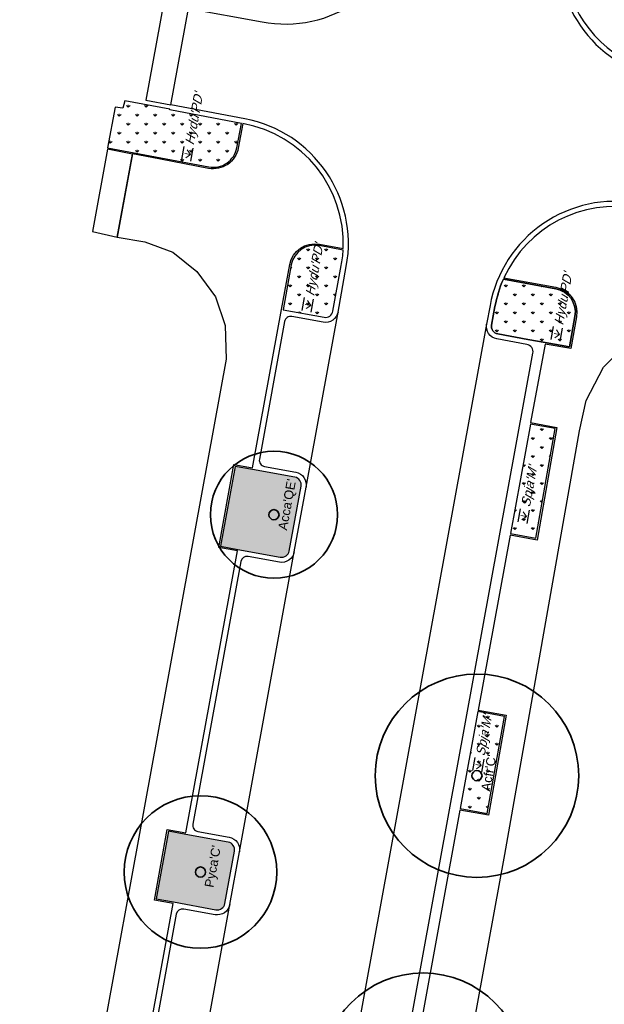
# Model space of a CAD drawing. Extents: x 131293 to 132236, y 397713 to 398701.
# Tile 53 of 63: x 131662 to 131685, y 398533 to 398572. Entities that reach past the tile are written whole.
import ezdxf
from ezdxf.enums import TextEntityAlignment as Align

# ---------------------------------------------------------------- set-up
doc = ezdxf.new("R2010")
doc.units = 0
doc.layers.add('N-GR-arcering haagplantsoen', color=7, linetype='Continuous', lineweight=5, true_color=0x88bc76)
doc.layers.add('N-GR-open arcering sierplantsoen', color=7, linetype='Continuous', lineweight=5, true_color=0x54ab6a)
for name, color, linetype, lineweight in [('N-GR-boom @ 0.2', 3, 'Continuous', 35), ('N-GR-boomsoort', 3, 'Continuous', 35), ('N-GR-plantsoentekst @ 0.2', 190, 'Continuous', 25)]:
    doc.layers.add(name, color=color, linetype=linetype, lineweight=lineweight)
doc.layers.add('X-AL-contourlijnen', color=30, linetype='Continuous', plot=False)
doc.styles.add('CS Annotative', font='arial.ttf')
pattern_1 = [(90, (136736.54788, 397135.2811), (-0.35355339, 0.35355339), [0.09375, -0.61335678]), (45, (136736.5479, 397135.2811), (-0.35355339, 0.35355339), [0.09375, -0.40625]), (135, (136736.5479, 397135.2811), (-0.35355339, -0.35355339), [0.09375, -0.40625])]

# ---------------------------------------------------------------- blocks, each defined once
blk = doc.blocks.new('*U141')
for radius in [20, 1]:
    blk.add_circle((0, 0), radius)
at = {"layer": 'N-GR-boomsoort', "style": 'CS Annotative'}
blk.add_attdef('SOORT', text='', height=1.8, dxfattribs=at).set_placement((-2.66, -2.17), align=Align.MIDDLE_LEFT)
blk = doc.blocks.new('*U142')
for radius in [15, 1]:
    blk.add_circle((0, 0), radius)
at = {"layer": 'N-GR-boomsoort', "style": 'CS Annotative'}
blk.add_attdef('SOORT', text='', height=1.8, dxfattribs=at).set_placement((-2.66, -2.17), align=Align.MIDDLE_LEFT)
blk = doc.blocks.new('*U147')
for radius in [12.5, 1]:
    blk.add_circle((0, 0), radius)
at = {"layer": 'N-GR-boomsoort', "style": 'CS Annotative'}
blk.add_attdef('SOORT', text='', height=1.8, dxfattribs=at).set_placement((-2.66, -2.17), align=Align.MIDDLE_LEFT)
blk = doc.blocks.new('CS Plantsoentekst')
at = {"linetype": 'Continuous', "lineweight": 18}
for q in [(-2.6, 0.23), (-1.8, 0.56), (-1, 0.23)]:
    blk.add_line((-1.8, -0.56), q, dxfattribs=at)
at = {"flags": 128}
for points in [[(-3.1, 0.9), (-0.5, 0.9)], [(-3.1, -0.9), (-0.5, -0.9)]]:
    blk.add_lwpolyline(points, dxfattribs=at)
at = {"style": 'CS Annotative', "oblique": 20}
blk.add_attdef('Plantsoensoort', text='', height=1.8, dxfattribs=at).set_placement((0, 0), align=Align.MIDDLE_LEFT)

msp = doc.modelspace()

# ---------------------------------------------------------------- hatches: boundary and pattern name
at = {"layer": 'N-GR-arcering haagplantsoen'}
h = msp.add_hatch(color=256, dxfattribs=at)
h.dxf.hatch_style = 1
edge = h.paths.add_edge_path()
edge.add_line((131671.118, 398553.978), (131670.439, 398554.101))
edge.add_line((131670.439, 398554.101), (131669.865, 398550.957))
edge.add_line((131669.865, 398550.957), (131670.544, 398550.833))
edge.add_line((131670.544, 398550.833), (131672.216, 398550.528))
edge.add_arc((131672.27, 398550.823), 0.3, 259.6572, 349.6572)
edge.add_line((131672.565, 398550.769), (131673.032, 398553.323))
edge.add_arc((131672.737, 398553.377), 0.3, 349.6572, 439.6572)
edge.add_line((131672.79, 398553.672), (131671.118, 398553.978))
h = msp.add_hatch(color=256, dxfattribs=at)
h.dxf.hatch_style = 1
edge = h.paths.add_edge_path()
edge.add_line((131668.497, 398539.618), (131667.818, 398539.742))
edge.add_line((131667.818, 398539.742), (131667.333, 398537.084))
edge.add_line((131667.333, 398537.084), (131668.011, 398536.96))
edge.add_line((131668.011, 398536.96), (131669.685, 398536.655))
edge.add_arc((131669.739, 398536.95), 0.3, 259.6572, 349.6572)
edge.add_line((131670.034, 398536.896), (131670.411, 398538.964))
edge.add_arc((131670.116, 398539.018), 0.3, 349.6572, 439.6572)
edge.add_line((131670.17, 398539.313), (131668.497, 398539.618))
at = {"layer": 'N-GR-open arcering sierplantsoen'}
h = msp.add_hatch(dxfattribs=at)
h.set_pattern_fill('CS-SIERPLANTSOEN', color=256, scale=0.1)
h.set_pattern_definition(pattern_1)
edge = h.paths.add_edge_path()
edge.add_line((131667.869, 398568.126), (131667.874, 398568.151))
edge.add_line((131667.874, 398568.151), (131666.097, 398568.485))
edge.add_line((131666.097, 398568.485), (131666.028, 398568.19))
edge.add_line((131666.028, 398568.19), (131665.721, 398568.238))
edge.add_line((131665.721, 398568.238), (131665.426, 398566.635))
edge.add_line((131665.426, 398566.635), (131667.515, 398566.242))
edge.add_line((131667.515, 398566.242), (131669.408, 398565.886))
edge.add_arc((131669.582, 398566.81), 0.94, 259.3504, 349.3504)
edge.add_line((131670.506, 398566.636), (131670.686, 398567.597))
edge.add_line((131670.686, 398567.597), (131667.869, 398568.126))
h = msp.add_hatch(dxfattribs=at)
h.set_pattern_fill('CS-SIERPLANTSOEN', color=256, scale=0.1)
h.set_pattern_definition(pattern_1)
edge = h.paths.add_edge_path()
edge.add_line((131672.649, 398562.029), (131672.326, 398560.263))
edge.add_line((131672.326, 398560.263), (131673.939, 398559.968))
edge.add_arc((131673.993, 398560.263), 0.3, 259.655, 349.6572)
edge.add_line((131674.288, 398560.21), (131674.615, 398562))
edge.add_arc((131669.893, 398562.862), 4.8, 349.6572, 357.0273)
edge.add_line((131674.687, 398562.613), (131673.742, 398562.785))
edge.add_arc((131673.573, 398561.86), 0.94, 79.6572, 169.655)
h = msp.add_hatch(dxfattribs=at)
h.set_pattern_fill('CS-SIERPLANTSOEN', color=256, scale=0.1)
h.set_pattern_definition(pattern_1)
edge = h.paths.add_edge_path()
edge.add_line((131682.636, 398558.971), (131681.947, 398559.097))
edge.add_line((131681.947, 398559.097), (131680.766, 398559.313))
edge.add_arc((131680.82, 398559.608), 0.3, 169.655, 259.655, ccw=False)
edge.add_line((131680.525, 398559.662), (131680.658, 398560.391))
edge.add_arc((131685.38, 398559.529), 4.8, 156.243, 169.655, ccw=False)
edge.add_line((131680.987, 398561.463), (131683.047, 398561.087))
edge.add_arc((131682.878, 398560.162), 0.94, -10.0078, 79.6572, ccw=False)
edge.add_line((131683.804, 398559.999), (131683.593, 398558.804))
edge.add_line((131683.593, 398558.804), (131682.636, 398558.971))
h = msp.add_hatch(dxfattribs=at)
h.set_pattern_fill('CS-SIERPLANTSOEN', color=256, scale=0.1)
h.set_pattern_definition(pattern_1)
h.paths.add_polyline_path([(131683.025, 398555.586), (131682.05, 398555.764), (131681.264, 398551.456), (131682.264, 398551.273)])
h = msp.add_hatch(dxfattribs=at)
h.set_pattern_fill('CS-SIERPLANTSOEN', color=256, scale=0.1)
h.set_pattern_definition(pattern_1)
h.paths.add_polyline_path([(131681.026, 398544.261), (131679.985, 398544.451), (131679.288, 398540.634), (131680.352, 398540.44)])

# ---------------------------------------------------------------- linework, layer by layer
at = {"layer": 'X-AL-contourlijnen', "flags": 128}
for points in [[(131683.458, 398573.182, 0.297634), (131687.255, 398569.557), (131692.651, 398568.554), (131693.227, 398571.651, -0.410042), (131689.238, 398577.429)], [(131686.283, 398564.447, 0.414514), (131680.462, 398560.427), (131680.328, 398559.697), (131671.08, 398509.035, 0.138367), (131671.592, 398503.628), (131662.925, 398505.254, 0.073225), (131664.55, 398507.672, 0.066266), (131665.362, 398510.183), (131666.172, 398514.624), (131668.076, 398525.055), (131670.23, 398536.86), (131670.608, 398538.928), (131672.762, 398550.733), (131673.228, 398553.287), (131674.485, 398560.174), (131674.812, 398561.964, 0.412646), (131670.817, 398567.776), (131667.906, 398568.323), (131668.601, 398572.117), (131671.498, 398571.586, 0.414484), (131677.318, 398575.608)], [(131683.213, 398575.173, 0.413247), (131687.218, 398569.36)], [(131665.975, 398525.804), (131668.001, 398536.901), (131667.263, 398537.036), (131667.77, 398539.812), (131668.507, 398539.677), (131670.533, 398550.774), (131669.795, 398550.908), (131670.391, 398554.171), (131671.129, 398554.037), (131672.267, 398560.274), (131672.59, 398562.04, -0.414202), (131673.753, 398562.844), (131674.689, 398562.673, 0.374003), (131670.745, 398567.585), (131670.565, 398566.625, -0.414214), (131669.397, 398565.827), (131667.504, 398566.183), (131666.399, 398566.398), (131665.804, 398563.12), (131666.893, 398562.935), (131667.994, 398562.525), (131668.938, 398561.771), (131669.667, 398560.773), (131670.048, 398559.644), (131670.081, 398558.319), (131661.968, 398513.877, -0.414102)], [(131686.247, 398564.25, 0.343885), (131681.012, 398561.519), (131683.057, 398561.146, -0.412502), (131683.863, 398559.989), (131683.641, 398558.734), (131682.625, 398558.912), (131682.061, 398555.823), (131683.094, 398555.635), (131682.312, 398551.203), (131681.253, 398551.397), (131679.996, 398544.51), (131681.096, 398544.31), (131680.401, 398540.37), (131679.278, 398540.575), (131677.751, 398532.214)], [(131686.756, 398503.127), (131679.949, 398504.375), (131678.749, 398504.836), (131677.492, 398505.689), (131676.771, 398506.586), (131676.162, 398507.689), (131675.856, 398508.87), (131675.771, 398509.892, -0.016214), (131675.819, 398510.212), (131681.042, 398538.827), (131683.984, 398555.497), (131684.243, 398556.687), (131684.929, 398558.001), (131686.19, 398559.257)]]:
    msp.add_lwpolyline(points, format="xyb", dxfattribs=at)
for points in [[(131668.601, 398572.117), (131667.617, 398572.297), (131666.922, 398568.503), (131667.906, 398568.323)], [(131666.398, 398566.391), (131665.415, 398566.576), (131664.829, 398563.343), (131665.804, 398563.12)], [(131683.025, 398555.586), (131682.05, 398555.764), (131681.264, 398551.456), (131682.264, 398551.273)], [(131681.026, 398544.261), (131679.985, 398544.451), (131679.288, 398540.634), (131680.352, 398540.44)]]:
    msp.add_lwpolyline(points, close=True, dxfattribs=at)
for points in [[(131667.869, 398568.126), (131667.874, 398568.151), (131666.097, 398568.485), (131666.028, 398568.19), (131665.721, 398568.238), (131665.426, 398566.635), (131667.515, 398566.242), (131669.408, 398565.886, 0.414214), (131670.506, 398566.636), (131670.686, 398567.597)], [(131672.649, 398562.029), (131672.326, 398560.263), (131673.939, 398559.968, 0.414225), (131674.288, 398560.21), (131674.615, 398562, 0.032169), (131674.687, 398562.613), (131673.742, 398562.785, 0.414202)], [(131683.804, 398559.999, 0.412502), (131683.047, 398561.087), (131680.987, 398561.463, 0.058588), (131680.658, 398560.391), (131680.525, 398559.662, 0.414214), (131680.766, 398559.313), (131681.947, 398559.097), (131682.636, 398558.971), (131683.593, 398558.804)], [(131682.636, 398558.971), (131681.947, 398559.097), (131680.766, 398559.313, -0.414214), (131680.525, 398559.662), (131680.658, 398560.391, -0.058588), (131680.987, 398561.463), (131683.047, 398561.087, -0.412502), (131683.804, 398559.999), (131683.593, 398558.804)], [(131672.674, 398559.996, 0.414214), (131672.383, 398559.795), (131671.395, 398554.384, 0.414225), (131671.596, 398554.094), (131672.826, 398553.869, -0.414214), (131673.228, 398553.287), (131674.485, 398560.174, -0.414225), (131673.904, 398559.772)], [(131682.152, 398558.551, 0.414214), (131681.911, 398558.9), (131680.731, 398559.116, -0.414214), (131680.328, 398559.697), (131671.08, 398509.035, -0.414214), (131671.662, 398509.437), (131672.843, 398509.221, 0.414214), (131673.192, 398509.463)], [(131671.118, 398553.978), (131670.439, 398554.101), (131669.865, 398550.957), (131670.544, 398550.833), (131672.216, 398550.528, 0.414214), (131672.565, 398550.769), (131673.032, 398553.323, 0.414214), (131672.79, 398553.672)], [(131670.951, 398550.555, 0.414202), (131670.66, 398550.354), (131668.774, 398540.025, 0.414225), (131668.975, 398539.734), (131670.206, 398539.51, -0.414214), (131670.608, 398538.928), (131672.762, 398550.733, -0.414214), (131672.181, 398550.331)], [(131668.497, 398539.618), (131667.818, 398539.742), (131667.333, 398537.084), (131668.011, 398536.96), (131669.685, 398536.655, 0.414214), (131670.034, 398536.896), (131670.411, 398538.964, 0.414214), (131670.17, 398539.313)], [(131669.649, 398536.458), (131668.418, 398536.682, 0.414202), (131668.127, 398536.481), (131666.242, 398526.152, 0.414225), (131666.443, 398525.861), (131667.674, 398525.637, -0.414214), (131668.076, 398525.055), (131670.23, 398536.86, -0.414214)]]:
    msp.add_lwpolyline(points, format="xyb", close=True, dxfattribs=at)

# ---------------------------------------------------------------- block references
at = {"layer": 'N-GR-boom @ 0.2', "xscale": 0.2, "yscale": 0.2, "zscale": 0.2, "rotation": 79.7}
for name, p, values in [('*U147', (131671.967, 398552.198), {'SOORT': "Acca'QE'"}), ('*U141', (131679.949, 398541.93), {'SOORT': "Acfr'C'"}), ('*U142', (131669.076, 398538.139), {'SOORT': "Pyca'C'"}), ('*U141', (131677.83, 398530.166), {'SOORT': "Acca'QE'"})]:
    msp.add_blockref(name, p, dxfattribs=at).add_auto_attribs(values)
at = {"layer": 'N-GR-plantsoentekst @ 0.2', "xscale": 0.2, "yscale": 0.2, "zscale": 0.2, "rotation": 79.70420456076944}
for p, values in [((131668.636, 398566.747), {'Plantsoensoort': "Hydu'PD'"}), ((131673.366, 398560.809), {'Plantsoensoort': "Hydu'PD'"}), ((131683.154, 398559.665), {'Plantsoensoort': "Hydu'PD'"}), ((131681.852, 398552.501), {'Plantsoensoort': "Spja'M'"}), ((131680.073, 398542.705), {'Plantsoensoort': "Spja'M'"})]:
    msp.add_blockref('CS Plantsoentekst', p, dxfattribs=at).add_auto_attribs(values)

doc.saveas('drawing.dxf')
